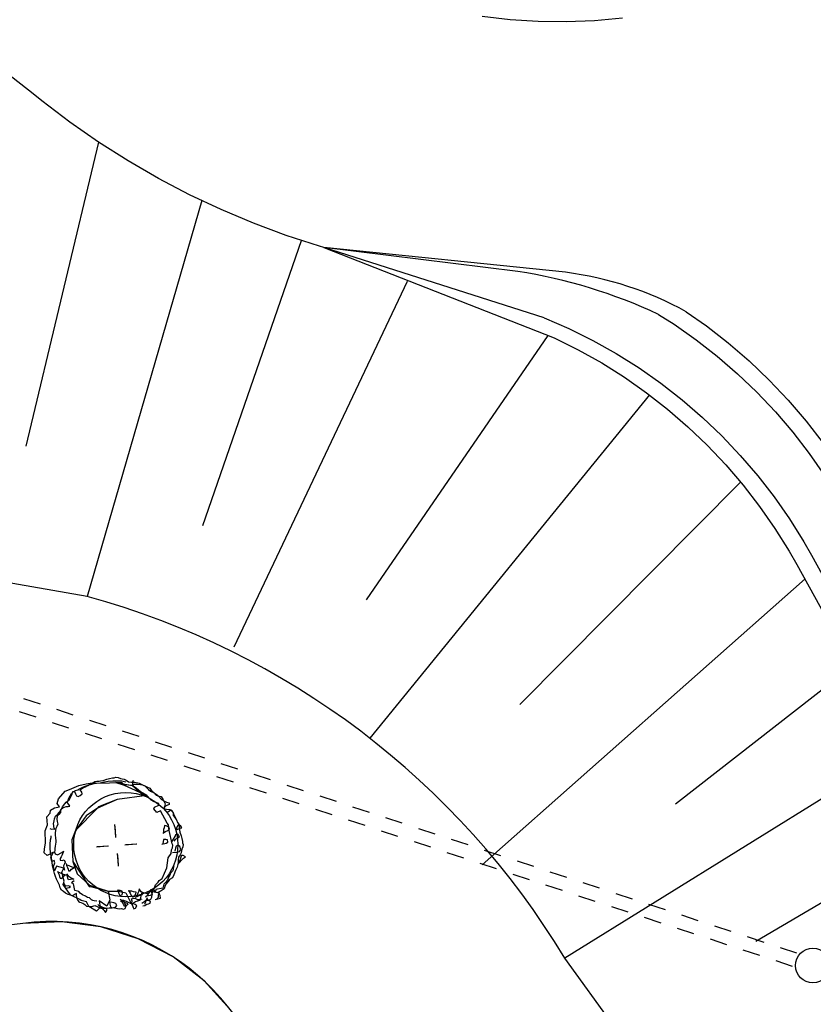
# Model space of a CAD drawing. Extents: x 446005 to 446745, y 447032 to 448234.
# Tile 80 of 127: x 446274 to 446297, y 447389 to 447418. Entities that reach past the tile are written whole.
import ezdxf

# ---------------------------------------------------------------- set-up
doc = ezdxf.new("R2010")
doc.units = 0
doc.header["$LTSCALE"] = 2
doc.header["$MEASUREMENT"] = 0
doc.linetypes.add('AUSGEZOGEN', pattern=[0])
doc.linetypes.add('STRICHLINIEX2', pattern=[0.5, 0.25, -0.25])
for name, color, linetype in [('DB-Autohof', 15, 'CONTINUOUS'), ('DB-Strasse', 15, 'CONTINUOUS'), ('FBRTOP', 250, 'AUSGEZOGEN')]:
    doc.layers.add(name, color=color, linetype=linetype)

msp = doc.modelspace()

# ---------------------------------------------------------------- linework, layer by layer
at = {"layer": 'DB-Autohof', "linetype": 'STRICHLINIEX2'}
for p, q in [((446271.042, 447399.054), (446296.311, 447390.734)), ((446270.917, 447398.674), (446296.186, 447390.354))]:
    msp.add_line(p, q, dxfattribs=at)
at = {"layer": 'DB-Autohof', "linetype": 'Continuous'}
for p, q in [((446275.213, 447395.484), (446275.483, 447395.6)), ((446275.483, 447395.6), (446275.701, 447395.653)), ((446275.621, 447395.56), (446275.701, 447395.59)), ((446275.621, 447395.56), (446275.701, 447395.59)), ((446275.674, 447395.563), (446275.743, 447395.604)), ((446275.701, 447395.653), (446275.932, 447395.684)), ((446275.701, 447395.59), (446275.78, 447395.62)), ((446275.701, 447395.59), (446275.78, 447395.62)), ((446275.743, 447395.604), (446275.823, 447395.647)), ((446275.78, 447395.62), (446275.86, 447395.639)), ((446275.78, 447395.62), (446275.86, 447395.639)), ((446275.823, 447395.647), (446275.892, 447395.677)), ((446275.86, 447395.639), (446275.929, 447395.656)), ((446275.86, 447395.639), (446275.929, 447395.656)), ((446275.892, 447395.677), (446275.949, 447395.718)), ((446275.929, 447395.656), (446275.998, 447395.673)), ((446275.929, 447395.656), (446275.998, 447395.673)), ((446275.932, 447395.684), (446275.998, 447395.668)), ((446275.949, 447395.718), (446276.008, 447395.722)), ((446275.998, 447395.668), (446276.369, 447395.682)), ((446275.998, 447395.673), (446276.102, 447395.682)), ((446275.998, 447395.673), (446276.102, 447395.682)), ((446276.008, 447395.722), (446276.068, 447395.727)), ((446276.068, 447395.727), (446276.115, 447395.731)), ((446276.102, 447395.682), (446276.229, 447395.705)), ((446276.102, 447395.682), (446276.229, 447395.705)), ((446276.115, 447395.731), (446276.186, 447395.749)), ((446276.186, 447395.749), (446276.291, 447395.782)), ((446276.229, 447395.705), (446276.332, 447395.725)), ((446276.229, 447395.705), (446276.332, 447395.725)), ((446276.291, 447395.782), (446276.373, 447395.801)), ((446276.332, 447395.725), (446276.471, 447395.737)), ((446276.332, 447395.725), (446276.471, 447395.737)), ((446276.369, 447395.682), (446276.551, 447395.689)), ((446276.373, 447395.801), (446276.456, 447395.82)), ((446276.456, 447395.82), (446276.503, 447395.824)), ((446276.471, 447395.737), (446276.612, 447395.737)), ((446276.471, 447395.737), (446276.612, 447395.737)), ((446276.503, 447395.824), (446276.55, 447395.84)), ((446276.55, 447395.84), (446276.622, 447395.834)), ((446276.551, 447395.689), (446277.026, 447395.6)), ((446276.551, 447395.689), (446276.791, 447395.615)), ((446276.738, 447395.681), (446276.551, 447395.689)), ((446276.612, 447395.737), (446276.728, 447395.735)), ((446276.612, 447395.737), (446276.728, 447395.735)), ((446276.622, 447395.834), (446276.685, 447395.803)), ((446276.685, 447395.803), (446276.733, 447395.795)), ((446276.728, 447395.735), (446276.8, 447395.717)), ((446276.728, 447395.735), (446276.8, 447395.717)), ((446276.733, 447395.795), (446276.794, 447395.788)), ((446276.791, 447395.615), (446276.738, 447395.681)), ((446276.837, 447395.619), (446276.791, 447395.615)), ((446276.791, 447395.615), (446277.447, 447395.308)), ((446276.794, 447395.788), (446276.856, 447395.757)), ((446276.8, 447395.717), (446276.847, 447395.71)), ((446276.8, 447395.717), (446276.847, 447395.71)), ((446277.026, 447395.6), (446276.837, 447395.619)), ((446276.856, 447395.757), (446276.921, 447395.703)), ((446276.921, 447395.703), (446277.005, 447395.698)), ((446277.005, 447395.698), (446277.101, 447395.694)), ((446277.026, 447395.6), (446277.32, 447395.33)), ((446277.149, 447395.517), (446277.026, 447395.6)), ((446277.039, 447395.655), (446277.031, 447395.608)), ((446277.039, 447395.655), (446277.031, 447395.608)), ((446277.031, 447395.608), (446277.087, 447395.636)), ((446277.031, 447395.608), (446277.087, 447395.636)), ((446277.054, 447395.75), (446277.035, 447395.702)), ((446277.054, 447395.75), (446277.035, 447395.702)), ((446277.035, 447395.702), (446277.039, 447395.655)), ((446277.035, 447395.702), (446277.039, 447395.655)), ((446277.087, 447395.636), (446277.134, 447395.64)), ((446277.087, 447395.636), (446277.134, 447395.64)), ((446277.101, 447395.694), (446277.223, 447395.668)), ((446277.134, 447395.64), (446277.18, 447395.644)), ((446277.134, 447395.64), (446277.18, 447395.644)), ((446277.18, 447395.644), (446277.263, 447395.627)), ((446277.18, 447395.644), (446277.263, 447395.627)), ((446277.223, 447395.668), (446277.323, 447395.617)), ((446277.263, 447395.627), (446277.322, 447395.621)), ((446277.263, 447395.627), (446277.322, 447395.621)), ((446277.322, 447395.621), (446277.395, 447395.592)), ((446277.322, 447395.621), (446277.395, 447395.592)), ((446277.323, 447395.617), (446277.447, 447395.567)), ((446277.395, 447395.592), (446277.446, 447395.538)), ((446277.395, 447395.592), (446277.446, 447395.538)), ((446274.897, 447395.212), (446275.088, 447395.438)), ((446275.088, 447395.438), (446275.213, 447395.484)), ((446275.193, 447395.232), (446275.234, 447395.306)), ((446275.193, 447395.232), (446275.234, 447395.306)), ((446275.213, 447395.201), (446275.266, 447395.289)), ((446275.234, 447395.306), (446275.275, 447395.368)), ((446275.234, 447395.306), (446275.275, 447395.368)), ((446275.266, 447395.289), (446275.297, 447395.351)), ((446275.275, 447395.368), (446275.318, 447395.418)), ((446275.275, 447395.368), (446275.318, 447395.418)), ((446275.297, 447395.351), (446275.314, 447395.425)), ((446275.314, 447395.425), (446275.362, 447395.429)), ((446275.318, 447395.418), (446275.385, 447395.459)), ((446275.318, 447395.418), (446275.385, 447395.459)), ((446275.362, 447395.429), (446275.392, 447395.359)), ((446275.385, 447395.459), (446275.453, 447395.476)), ((446275.385, 447395.459), (446275.453, 447395.476)), ((446275.392, 447395.359), (446275.421, 447395.302)), ((446275.421, 447395.302), (446275.47, 447395.282)), ((446275.453, 447395.476), (446275.509, 447395.504)), ((446275.453, 447395.476), (446275.509, 447395.504)), ((446275.47, 447395.282), (446275.528, 447395.311)), ((446275.509, 447395.504), (446275.621, 447395.56)), ((446275.509, 447395.504), (446275.621, 447395.56)), ((446275.526, 447395.478), (446275.57, 447395.518)), ((446275.567, 447395.41), (446275.526, 447395.478)), ((446275.528, 447395.311), (446275.583, 447395.363)), ((446275.583, 447395.363), (446275.567, 447395.41)), ((446275.57, 447395.518), (446275.616, 447395.546)), ((446275.616, 447395.546), (446275.674, 447395.563)), ((446277.447, 447395.308), (446276.594, 447395.198)), ((446277.447, 447395.308), (446276.594, 447395.198)), ((446277.263, 447395.421), (446277.149, 447395.517)), ((446277.447, 447395.308), (446277.263, 447395.421)), ((446277.32, 447395.33), (446277.447, 447395.308)), ((446277.446, 447395.538), (446277.497, 447395.484)), ((446277.446, 447395.538), (446277.497, 447395.484)), ((446277.447, 447395.567), (446277.534, 447395.527)), ((446277.575, 447395.179), (446277.447, 447395.308)), ((446277.497, 447395.484), (446277.559, 447395.442)), ((446277.497, 447395.484), (446277.559, 447395.442)), ((446277.534, 447395.527), (446277.59, 447395.435)), ((446277.559, 447395.442), (446277.657, 447395.392)), ((446277.559, 447395.442), (446277.657, 447395.392)), ((446277.59, 447395.435), (446277.641, 447395.404)), ((446277.641, 447395.404), (446277.719, 447395.326)), ((446277.657, 447395.392), (446277.744, 447395.329)), ((446277.657, 447395.392), (446277.744, 447395.329)), ((446277.719, 447395.326), (446277.793, 447395.297)), ((446277.744, 447395.329), (446277.794, 447395.286)), ((446277.744, 447395.329), (446277.794, 447395.286)), ((446277.793, 447395.297), (446277.867, 447395.279)), ((446274.861, 447395.08), (446274.897, 447395.212)), ((446274.928, 447394.981), (446274.861, 447395.08)), ((446275.016, 447394.981), (446275.08, 447395.07)), ((446275.08, 447395.07), (446275.124, 447395.121)), ((446275.124, 447395.121), (446275.213, 447395.201)), ((446275.157, 447395.101), (446275.175, 447395.173)), ((446275.157, 447395.101), (446275.175, 447395.173)), ((446275.196, 447395.057), (446275.157, 447395.101)), ((446275.196, 447395.057), (446275.157, 447395.101)), ((446275.175, 447395.173), (446275.193, 447395.232)), ((446275.175, 447395.173), (446275.193, 447395.232)), ((446275.224, 447395.001), (446275.196, 447395.057)), ((446275.224, 447395.001), (446275.196, 447395.057)), ((446276.594, 447395.198), (446276.026, 447394.946)), ((446276.594, 447395.198), (446276.055, 447394.985)), ((446277.661, 447395.128), (446277.575, 447395.179)), ((446277.793, 447395.08), (446277.661, 447395.128)), ((446277.674, 447394.977), (446277.797, 447395.034)), ((446277.797, 447395.034), (446277.793, 447395.08)), ((446277.794, 447395.286), (446277.871, 447395.199)), ((446277.794, 447395.286), (446277.871, 447395.199)), ((446277.867, 447395.279), (446277.922, 447395.188)), ((446277.871, 447395.199), (446277.958, 447395.148)), ((446277.871, 447395.199), (446277.958, 447395.148)), ((446277.922, 447395.188), (446277.951, 447395.13)), ((446277.951, 447395.13), (446277.98, 447395.073)), ((446277.958, 447395.148), (446278.018, 447395.118)), ((446277.958, 447395.148), (446278.018, 447395.118)), ((446277.98, 447395.073), (446277.962, 447394.999)), ((446278.026, 447395.025), (446277.97, 447394.997)), ((446278.026, 447395.025), (446277.97, 447394.997)), ((446278.018, 447395.118), (446278.09, 447395.101)), ((446278.018, 447395.118), (446278.09, 447395.101)), ((446278.094, 447395.054), (446278.026, 447395.025)), ((446278.094, 447395.054), (446278.026, 447395.025)), ((446278.09, 447395.101), (446278.094, 447395.054)), ((446278.09, 447395.101), (446278.094, 447395.054)), ((446274.564, 447394.694), (446274.655, 447394.801)), ((446274.655, 447394.801), (446274.667, 447394.889)), ((446274.667, 447394.889), (446274.778, 447394.957)), ((446274.778, 447394.957), (446274.928, 447394.981)), ((446274.811, 447394.712), (446274.866, 447394.764)), ((446274.906, 447394.768), (446274.861, 447394.715)), ((446274.906, 447394.768), (446274.861, 447394.715)), ((446274.866, 447394.764), (446274.922, 447394.817)), ((446274.951, 447394.822), (446274.906, 447394.768)), ((446274.951, 447394.822), (446274.906, 447394.768)), ((446274.922, 447394.817), (446274.965, 447394.88)), ((446274.955, 447394.862), (446274.951, 447394.822)), ((446274.955, 447394.862), (446274.951, 447394.822)), ((446274.955, 447394.862), (446274.963, 447394.909)), ((446274.955, 447394.862), (446274.963, 447394.909)), ((446274.963, 447394.909), (446275.029, 447394.962)), ((446274.963, 447394.909), (446275.029, 447394.962)), ((446274.965, 447394.88), (446275.016, 447394.981)), ((446275.029, 447394.962), (446275.074, 447394.977)), ((446275.029, 447394.962), (446275.074, 447394.977)), ((446275.074, 447394.977), (446275.12, 447394.993)), ((446275.074, 447394.977), (446275.12, 447394.993)), ((446275.12, 447394.993), (446275.178, 447394.998)), ((446275.12, 447394.993), (446275.178, 447394.998)), ((446275.178, 447394.998), (446275.224, 447395.001)), ((446275.178, 447394.998), (446275.224, 447395.001)), ((446276.026, 447394.946), (446275.392, 447394.306)), ((446275.701, 447394.727), (446275.419, 447394.341)), ((446276.026, 447394.946), (446275.701, 447394.727)), ((446276.055, 447394.985), (446276.026, 447394.946)), ((446277.654, 447394.928), (446277.674, 447394.977)), ((446277.734, 447394.818), (446277.654, 447394.928)), ((446277.846, 447394.874), (446277.734, 447394.818)), ((446278.039, 447394.517), (446277.846, 447394.874)), ((446277.962, 447394.999), (446277.943, 447394.938)), ((446277.943, 447394.938), (446278.017, 447394.92)), ((446277.97, 447394.997), (446277.951, 447394.949)), ((446277.97, 447394.997), (446277.951, 447394.949)), ((446277.951, 447394.949), (446277.979, 447394.893)), ((446277.951, 447394.949), (446277.979, 447394.893)), ((446277.979, 447394.893), (446278.03, 447394.839)), ((446277.979, 447394.893), (446278.03, 447394.839)), ((446278.017, 447394.92), (446278.114, 447394.904)), ((446278.03, 447394.839), (446278.076, 447394.854)), ((446278.03, 447394.839), (446278.076, 447394.854)), ((446278.076, 447394.854), (446278.142, 447394.895)), ((446278.076, 447394.854), (446278.142, 447394.895)), ((446278.114, 447394.904), (446278.176, 447394.873)), ((446278.142, 447394.895), (446278.181, 447394.851)), ((446278.142, 447394.895), (446278.181, 447394.851)), ((446278.176, 447394.873), (446278.205, 447394.816)), ((446278.181, 447394.851), (446278.208, 447394.807)), ((446278.181, 447394.851), (446278.208, 447394.807)), ((446278.205, 447394.816), (446278.212, 447394.733)), ((446278.208, 447394.807), (446278.225, 447394.75)), ((446278.208, 447394.807), (446278.225, 447394.75)), ((446278.212, 447394.733), (446278.253, 447394.676)), ((446278.225, 447394.75), (446278.265, 447394.683)), ((446278.225, 447394.75), (446278.265, 447394.683)), ((446274.515, 447394.291), (446274.583, 447394.463)), ((446274.583, 447394.463), (446274.564, 447394.694)), ((446274.757, 447394.492), (446274.774, 447394.577)), ((446274.761, 447394.444), (446274.757, 447394.492)), ((446274.765, 447394.396), (446274.761, 447394.444)), ((446274.774, 447394.577), (446274.781, 447394.637)), ((446274.781, 447394.637), (446274.811, 447394.712)), ((446274.861, 447394.715), (446274.851, 447394.631)), ((446274.861, 447394.715), (446274.851, 447394.631)), ((446274.851, 447394.631), (446274.857, 447394.565)), ((446274.851, 447394.631), (446274.857, 447394.565)), ((446274.88, 447394.484), (446274.853, 447394.415)), ((446274.88, 447394.484), (446274.853, 447394.415)), ((446274.857, 447394.565), (446274.88, 447394.484)), ((446274.857, 447394.565), (446274.88, 447394.484)), ((446276.553, 447394.145), (446276.526, 447394.472)), ((446277.96, 447394.448), (446277.954, 447394.375)), ((446278.009, 447394.44), (446277.96, 447394.448)), ((446278.084, 447394.398), (446278.009, 447394.44)), ((446278.079, 447394.461), (446278.039, 447394.517)), ((446278.092, 447394.299), (446278.079, 447394.461)), ((446278.253, 447394.676), (446278.293, 447394.619)), ((446278.265, 447394.683), (446278.307, 447394.605)), ((446278.265, 447394.683), (446278.307, 447394.605)), ((446278.307, 447394.605), (446278.336, 447394.537)), ((446278.307, 447394.605), (446278.336, 447394.537)), ((446278.366, 447394.47), (446278.322, 447394.418)), ((446278.336, 447394.537), (446278.375, 447394.482)), ((446278.336, 447394.537), (446278.375, 447394.482)), ((446278.429, 447394.427), (446278.366, 447394.47)), ((446278.375, 447394.482), (446278.38, 447394.424)), ((446278.375, 447394.482), (446278.38, 447394.424)), ((446274.527, 447393.944), (446274.515, 447394.291)), ((446274.648, 447394.363), (446274.698, 447394.343)), ((446274.698, 447394.343), (446274.746, 447394.347)), ((446274.746, 447394.347), (446274.794, 447394.339)), ((446274.794, 447394.339), (446274.765, 447394.396)), ((446274.811, 447394.312), (446274.802, 447394.228)), ((446274.811, 447394.312), (446274.802, 447394.228)), ((446274.802, 447394.228), (446274.806, 447394.179)), ((446274.802, 447394.228), (446274.806, 447394.179)), ((446274.806, 447394.179), (446274.814, 447394.08)), ((446274.806, 447394.179), (446274.814, 447394.08)), ((446274.824, 447394.363), (446274.811, 447394.312)), ((446274.824, 447394.363), (446274.811, 447394.312)), ((446274.853, 447394.415), (446274.824, 447394.363)), ((446274.853, 447394.415), (446274.824, 447394.363)), ((446275.419, 447394.341), (446275.281, 447394.027)), ((446275.392, 447394.306), (446275.281, 447394.027)), ((446276.557, 447394.103), (446276.53, 447394.423)), ((446276.557, 447394.103), (446276.53, 447394.423)), ((446277.907, 447394.228), (446277.987, 447394.27)), ((446277.927, 447394.265), (446277.92, 447394.217)), ((446277.934, 447394.326), (446277.927, 447394.265)), ((446277.954, 447394.375), (446277.934, 447394.326)), ((446277.987, 447394.27), (446278.056, 447394.3)), ((446278.056, 447394.3), (446278.1, 447394.352)), ((446278.1, 447394.352), (446278.084, 447394.398)), ((446278.182, 447393.921), (446278.092, 447394.299)), ((446278.263, 447394.126), (446278.282, 447394.187)), ((446278.282, 447394.187), (446278.328, 447394.203)), ((446278.302, 447394.369), (446278.294, 447394.32)), ((446278.322, 447394.418), (446278.302, 447394.369)), ((446278.306, 447394.321), (446278.41, 447394.366)), ((446278.328, 447394.203), (446278.368, 447394.158)), ((446278.368, 447394.158), (446278.384, 447394.112)), ((446278.38, 447394.424), (446278.385, 447394.366)), ((446278.38, 447394.424), (446278.385, 447394.366)), ((446278.385, 447394.366), (446278.389, 447394.32)), ((446278.385, 447394.366), (446278.389, 447394.32)), ((446278.389, 447394.32), (446278.406, 447394.251)), ((446278.389, 447394.32), (446278.406, 447394.251)), ((446278.406, 447394.251), (446278.438, 447394.148)), ((446278.406, 447394.251), (446278.438, 447394.148)), ((446278.41, 447394.366), (446278.457, 447394.382)), ((446278.457, 447394.382), (446278.429, 447394.427)), ((446274.493, 447393.758), (446274.527, 447393.944)), ((446274.662, 447393.909), (446274.664, 447394.029)), ((446274.662, 447393.765), (446274.662, 447393.909)), ((446274.664, 447394.029), (446274.682, 447394.102)), ((446274.682, 447394.102), (446274.69, 447394.151)), ((446274.824, 447393.964), (446274.8, 447393.846)), ((446274.824, 447393.964), (446274.8, 447393.846)), ((446274.814, 447394.08), (446274.82, 447394.014)), ((446274.814, 447394.08), (446274.82, 447394.014)), ((446274.82, 447394.014), (446274.824, 447393.964)), ((446274.82, 447394.014), (446274.824, 447393.964)), ((446275.281, 447394.027), (446275.311, 447393.406)), ((446275.281, 447394.027), (446275.311, 447393.406)), ((446276.813, 447393.892), (446277.14, 447393.92)), ((446276.842, 447393.893), (446277.161, 447393.919)), ((446276.842, 447393.893), (446277.161, 447393.919)), ((446277.886, 447393.902), (446278.003, 447393.936)), ((446277.916, 447393.977), (446277.908, 447393.928)), ((446277.935, 447394.038), (446277.916, 447393.977)), ((446277.994, 447394.043), (446277.935, 447394.038)), ((446278.043, 447394.035), (446277.994, 447394.043)), ((446278.003, 447393.936), (446278.06, 447393.965)), ((446278.06, 447393.965), (446278.043, 447394.035)), ((446278.168, 447393.974), (446278.263, 447394.126)), ((446278.198, 447393.876), (446278.182, 447393.921)), ((446278.192, 447393.805), (446278.198, 447393.876)), ((446278.27, 447394.042), (446278.226, 447393.991)), ((446278.338, 447394.084), (446278.27, 447394.042)), ((446278.355, 447393.882), (446278.297, 447393.853)), ((446278.384, 447394.112), (446278.338, 447394.084)), ((446278.406, 447393.838), (446278.355, 447393.882)), ((446278.438, 447394.148), (446278.457, 447394.068)), ((446278.438, 447394.148), (446278.457, 447394.068)), ((446278.457, 447394.068), (446278.475, 447393.988)), ((446278.457, 447394.068), (446278.475, 447393.988)), ((446278.475, 447393.988), (446278.479, 447393.942)), ((446278.475, 447393.988), (446278.479, 447393.942)), ((446278.479, 447393.942), (446278.495, 447393.896)), ((446278.479, 447393.942), (446278.495, 447393.896)), ((446278.495, 447393.896), (446278.489, 447393.826)), ((446278.495, 447393.896), (446278.489, 447393.826)), ((446274.485, 447393.658), (446274.493, 447393.758)), ((446274.574, 447393.582), (446274.485, 447393.658)), ((446274.749, 447393.68), (446274.574, 447393.582)), ((446274.674, 447393.622), (446274.662, 447393.765)), ((446274.695, 447393.516), (446274.674, 447393.622)), ((446274.679, 447393.525), (446274.749, 447393.68)), ((446274.794, 447393.729), (446274.781, 447393.678)), ((446274.794, 447393.729), (446274.781, 447393.678)), ((446274.781, 447393.678), (446274.802, 447393.63)), ((446274.781, 447393.678), (446274.802, 447393.63)), ((446274.8, 447393.846), (446274.789, 447393.779)), ((446274.8, 447393.846), (446274.789, 447393.779)), ((446274.789, 447393.779), (446274.794, 447393.729)), ((446274.789, 447393.779), (446274.794, 447393.729)), ((446274.802, 447393.63), (446274.871, 447393.603)), ((446274.802, 447393.63), (446274.871, 447393.603)), ((446274.871, 447393.603), (446274.998, 447393.663)), ((446274.871, 447393.603), (446274.998, 447393.663)), ((446275.004, 447393.597), (446274.975, 447393.545)), ((446275.004, 447393.597), (446274.975, 447393.545)), ((446274.998, 447393.663), (446275.045, 447393.7)), ((446274.998, 447393.663), (446275.045, 447393.7)), ((446275.045, 447393.7), (446275.004, 447393.597)), ((446275.045, 447393.7), (446275.004, 447393.597)), ((446276.311, 447393.85), (446275.991, 447393.824)), ((446276.311, 447393.85), (446275.991, 447393.824)), ((446276.338, 447393.853), (446276.01, 447393.825)), ((446276.596, 447393.64), (446276.622, 447393.32)), ((446276.596, 447393.64), (446276.622, 447393.32)), ((446276.597, 447393.6), (446276.624, 447393.272)), ((446278.065, 447393.514), (446278.148, 447393.638)), ((446278.148, 447393.638), (446278.162, 447393.744)), ((446278.162, 447393.744), (446278.192, 447393.805)), ((446278.193, 447393.665), (446278.312, 447393.675)), ((446278.279, 447393.792), (446278.262, 447393.706)), ((446278.297, 447393.853), (446278.279, 447393.792)), ((446278.312, 447393.675), (446278.395, 447393.693)), ((446278.414, 447393.597), (446278.361, 447393.534)), ((446278.414, 447393.597), (446278.361, 447393.534)), ((446278.395, 447393.693), (446278.426, 447393.744)), ((446278.426, 447393.744), (446278.406, 447393.838)), ((446278.444, 447393.658), (446278.414, 447393.597)), ((446278.444, 447393.658), (446278.414, 447393.597)), ((446278.451, 447393.717), (446278.444, 447393.658)), ((446278.451, 447393.717), (446278.444, 447393.658)), ((446278.459, 447393.765), (446278.451, 447393.717)), ((446278.459, 447393.765), (446278.451, 447393.717)), ((446278.489, 447393.826), (446278.459, 447393.765)), ((446278.489, 447393.826), (446278.459, 447393.765)), ((446274.705, 447393.41), (446274.679, 447393.525)), ((446274.718, 447393.386), (446274.695, 447393.516)), ((446274.769, 447393.433), (446274.705, 447393.41)), ((446274.727, 447393.279), (446274.718, 447393.386)), ((446274.75, 447393.265), (446274.791, 447393.368)), ((446274.791, 447393.368), (446274.769, 447393.433)), ((446274.975, 447393.545), (446274.946, 447393.493)), ((446274.975, 447393.545), (446274.946, 447393.493)), ((446274.946, 447393.493), (446274.95, 447393.444)), ((446274.946, 447393.493), (446274.95, 447393.444)), ((446274.95, 447393.444), (446275.001, 447393.431)), ((446274.95, 447393.444), (446275.001, 447393.431)), ((446275.001, 447393.431), (446275.066, 447393.453)), ((446275.001, 447393.431), (446275.066, 447393.453)), ((446275.076, 447393.338), (446275.047, 447393.285)), ((446275.076, 447393.338), (446275.047, 447393.285)), ((446275.066, 447393.453), (446275.088, 447393.389)), ((446275.066, 447393.453), (446275.088, 447393.389)), ((446275.088, 447393.389), (446275.076, 447393.338)), ((446275.088, 447393.389), (446275.076, 447393.338)), ((446275.116, 447393.345), (446275.133, 447393.288)), ((446275.116, 447393.345), (446275.133, 447393.288)), ((446275.227, 447393.273), (446275.155, 447393.302)), ((446275.227, 447393.273), (446275.155, 447393.302)), ((446275.311, 447393.406), (446275.782, 447392.681)), ((446275.311, 447393.406), (446275.437, 447393.051)), ((446278.031, 447393.219), (446278.065, 447393.514)), ((446278.352, 447393.358), (446278.327, 447393.24)), ((446278.352, 447393.358), (446278.327, 447393.24)), ((446278.33, 447393.317), (446278.507, 447393.499)), ((446278.356, 447393.452), (446278.352, 447393.358)), ((446278.356, 447393.452), (446278.352, 447393.358)), ((446278.361, 447393.534), (446278.356, 447393.452)), ((446278.361, 447393.534), (446278.356, 447393.452)), ((446278.383, 447393.405), (446278.363, 447393.355)), ((446278.414, 447393.467), (446278.383, 447393.405)), ((446278.432, 447393.529), (446278.414, 447393.467)), ((446278.452, 447393.578), (446278.432, 447393.529)), ((446278.5, 447393.582), (446278.452, 447393.578)), ((446278.563, 447393.54), (446278.5, 447393.582)), ((446278.507, 447393.499), (446278.563, 447393.54)), ((446274.745, 447393.209), (446274.727, 447393.279)), ((446274.763, 447393.138), (446274.745, 447393.209)), ((446274.778, 447393.134), (446274.75, 447393.265)), ((446274.782, 447393.056), (446274.763, 447393.138)), ((446274.836, 447393.268), (446274.778, 447393.134)), ((446274.812, 447392.975), (446274.782, 447393.056)), ((446275.051, 447393.216), (446274.836, 447393.268)), ((446274.871, 447393.131), (446274.887, 447393.074)), ((446274.871, 447393.131), (446274.887, 447393.074)), ((446274.887, 447393.074), (446274.915, 447393.018)), ((446274.887, 447393.074), (446274.915, 447393.018)), ((446274.982, 447393.058), (446274.91, 447393.087)), ((446274.982, 447393.058), (446274.91, 447393.087)), ((446274.915, 447393.018), (446274.931, 447392.972)), ((446274.915, 447393.018), (446274.931, 447392.972)), ((446275.043, 447393.028), (446274.982, 447393.058)), ((446275.043, 447393.028), (446274.982, 447393.058)), ((446274.991, 447393.096), (446275.051, 447393.216)), ((446275.058, 447392.835), (446274.991, 447393.096)), ((446275.025, 447392.968), (446275.102, 447393.021)), ((446275.025, 447392.968), (446275.102, 447393.021)), ((446275.102, 447393.021), (446275.043, 447393.028)), ((446275.102, 447393.021), (446275.043, 447393.028)), ((446275.047, 447393.285), (446275.052, 447393.22)), ((446275.047, 447393.285), (446275.052, 447393.22)), ((446275.052, 447393.22), (446275.074, 447393.155)), ((446275.052, 447393.22), (446275.074, 447393.155)), ((446275.129, 447393.054), (446275.181, 447392.989)), ((446275.129, 447393.054), (446275.181, 447392.989)), ((446275.133, 447393.288), (446275.16, 447393.232)), ((446275.133, 447393.288), (446275.16, 447393.232)), ((446275.159, 447392.975), (446275.143, 447393.02)), ((446275.159, 447392.975), (446275.143, 447393.02)), ((446275.16, 447393.232), (446275.176, 447393.187)), ((446275.16, 447393.232), (446275.176, 447393.187)), ((446275.176, 447393.187), (446275.191, 447393.141)), ((446275.176, 447393.187), (446275.191, 447393.141)), ((446275.191, 447393.141), (446275.239, 447393.134)), ((446275.191, 447393.141), (446275.239, 447393.134)), ((446275.288, 447393.243), (446275.227, 447393.273)), ((446275.288, 447393.243), (446275.227, 447393.273)), ((446275.239, 447393.134), (446275.27, 447393.183)), ((446275.239, 447393.134), (446275.27, 447393.183)), ((446275.27, 447393.183), (446275.347, 447393.236)), ((446275.27, 447393.183), (446275.347, 447393.236)), ((446275.347, 447393.236), (446275.288, 447393.243)), ((446275.347, 447393.236), (446275.288, 447393.243)), ((446275.437, 447393.051), (446275.792, 447392.723)), ((446277.893, 447392.915), (446278.031, 447393.219)), ((446278.115, 447393.015), (446278.079, 447392.95)), ((446278.131, 447393.069), (446278.115, 447393.015)), ((446278.189, 447393.126), (446278.131, 447393.069)), ((446278.206, 447393.169), (446278.189, 447393.126)), ((446278.229, 447393.021), (446278.189, 447392.936)), ((446278.229, 447393.021), (446278.189, 447392.936)), ((446278.213, 447393.211), (446278.206, 447393.169)), ((446278.228, 447393.285), (446278.213, 447393.211)), ((446278.277, 447393.142), (446278.229, 447393.021)), ((446278.277, 447393.142), (446278.229, 447393.021)), ((446278.327, 447393.24), (446278.277, 447393.142)), ((446278.327, 447393.24), (446278.277, 447393.142)), ((446274.843, 447392.893), (446274.812, 447392.975)), ((446274.901, 447392.778), (446274.843, 447392.893)), ((446274.929, 447392.721), (446274.901, 447392.778)), ((446274.931, 447392.972), (446274.946, 447392.927)), ((446274.931, 447392.972), (446274.946, 447392.927)), ((446274.946, 447392.927), (446274.994, 447392.919)), ((446274.946, 447392.927), (446274.994, 447392.919)), ((446274.994, 447392.919), (446275.025, 447392.968)), ((446274.994, 447392.919), (446275.025, 447392.968)), ((446275.035, 447392.742), (446275.058, 447392.835)), ((446275.186, 447392.521), (446275.035, 447392.742)), ((446275.054, 447392.786), (446275.09, 447392.637)), ((446275.054, 447392.786), (446275.09, 447392.637)), ((446275.108, 447392.697), (446275.07, 447392.741)), ((446275.108, 447392.697), (446275.07, 447392.741)), ((446275.163, 447392.929), (446275.159, 447392.975)), ((446275.163, 447392.929), (446275.159, 447392.975)), ((446275.191, 447392.873), (446275.163, 447392.929)), ((446275.191, 447392.873), (446275.163, 447392.929)), ((446275.181, 447392.989), (446275.267, 447392.937)), ((446275.181, 447392.989), (446275.267, 447392.937)), ((446275.248, 447392.889), (446275.191, 447392.873)), ((446275.248, 447392.889), (446275.191, 447392.873)), ((446275.294, 447392.893), (446275.248, 447392.889)), ((446275.294, 447392.893), (446275.248, 447392.889)), ((446275.267, 447392.937), (446275.34, 447392.897)), ((446275.267, 447392.937), (446275.34, 447392.897)), ((446275.28, 447392.779), (446275.316, 447392.832)), ((446275.28, 447392.779), (446275.316, 447392.832)), ((446275.332, 447392.762), (446275.28, 447392.779)), ((446275.332, 447392.762), (446275.28, 447392.779)), ((446275.34, 447392.897), (446275.294, 447392.893)), ((446275.34, 447392.897), (446275.294, 447392.893)), ((446275.316, 447392.832), (446275.354, 447392.856)), ((446275.316, 447392.832), (446275.354, 447392.856)), ((446275.368, 447392.573), (446275.332, 447392.762)), ((446275.368, 447392.573), (446275.332, 447392.762)), ((446277.651, 447392.591), (446277.697, 447392.735)), ((446277.697, 447392.735), (446277.773, 447392.812)), ((446277.773, 447392.812), (446277.804, 447392.861)), ((446277.804, 447392.861), (446277.893, 447392.915)), ((446277.939, 447392.751), (446277.907, 447392.633)), ((446277.987, 447392.796), (446277.939, 447392.751)), ((446277.994, 447392.756), (446277.965, 447392.683)), ((446277.994, 447392.756), (446277.965, 447392.683)), ((446278.044, 447392.864), (446277.987, 447392.796)), ((446278.069, 447392.832), (446277.994, 447392.756)), ((446278.069, 447392.832), (446277.994, 447392.756)), ((446278.079, 447392.95), (446278.044, 447392.864)), ((446278.1, 447392.882), (446278.069, 447392.832)), ((446278.1, 447392.882), (446278.069, 447392.832)), ((446278.189, 447392.936), (446278.1, 447392.882)), ((446278.189, 447392.936), (446278.1, 447392.882)), ((446274.947, 447392.65), (446274.929, 447392.721)), ((446274.989, 447392.582), (446274.947, 447392.65)), ((446275.041, 447392.538), (446274.989, 447392.582)), ((446275.104, 447392.496), (446275.041, 447392.538)), ((446275.09, 447392.637), (446275.16, 447392.643)), ((446275.09, 447392.637), (446275.16, 447392.643)), ((446275.179, 447392.454), (446275.104, 447392.496)), ((446275.178, 447392.703), (446275.108, 447392.697)), ((446275.178, 447392.703), (446275.108, 447392.697)), ((446275.16, 447392.643), (446275.205, 447392.658)), ((446275.16, 447392.643), (446275.205, 447392.658)), ((446275.249, 447392.686), (446275.178, 447392.703)), ((446275.249, 447392.686), (446275.178, 447392.703)), ((446275.241, 447392.435), (446275.179, 447392.454)), ((446275.257, 447392.438), (446275.186, 447392.521)), ((446275.205, 447392.658), (446275.249, 447392.686)), ((446275.205, 447392.658), (446275.249, 447392.686)), ((446275.359, 447392.457), (446275.314, 447392.417)), ((446275.416, 447392.486), (446275.359, 447392.457)), ((446275.482, 447392.541), (446275.368, 447392.573)), ((446275.482, 447392.541), (446275.368, 447392.573)), ((446275.42, 447392.438), (446275.416, 447392.486)), ((446275.527, 447392.494), (446275.482, 447392.541)), ((446275.527, 447392.494), (446275.482, 447392.541)), ((446275.592, 447392.439), (446275.527, 447392.494)), ((446275.592, 447392.439), (446275.527, 447392.494)), ((446275.782, 447392.681), (446275.862, 447392.675)), ((446275.792, 447392.723), (446276.334, 447392.551)), ((446275.862, 447392.675), (446276.334, 447392.551)), ((446276.334, 447392.551), (446276.626, 447392.552)), ((446276.334, 447392.551), (446276.379, 447392.298)), ((446276.606, 447392.593), (446276.638, 447392.479)), ((446276.606, 447392.593), (446276.638, 447392.479)), ((446276.626, 447392.552), (446276.841, 447392.5)), ((446276.678, 447392.564), (446276.631, 447392.572)), ((446276.678, 447392.564), (446276.631, 447392.572)), ((446276.638, 447392.479), (446276.667, 447392.423)), ((446276.638, 447392.479), (446276.667, 447392.423)), ((446276.738, 447392.546), (446276.678, 447392.564)), ((446276.738, 447392.546), (446276.678, 447392.564)), ((446276.735, 447392.441), (446276.743, 447392.488)), ((446276.735, 447392.441), (446276.743, 447392.488)), ((446276.743, 447392.488), (446276.738, 447392.546)), ((446276.743, 447392.488), (446276.738, 447392.546)), ((446276.841, 447392.5), (446277.008, 447392.176)), ((446276.959, 447392.553), (446276.912, 447392.56)), ((446276.959, 447392.553), (446276.912, 447392.56)), ((446276.923, 447392.573), (446276.964, 447392.495)), ((446276.923, 447392.573), (446276.964, 447392.495)), ((446277.018, 447392.546), (446276.959, 447392.553)), ((446277.018, 447392.546), (446276.959, 447392.553)), ((446276.964, 447392.495), (446276.993, 447392.427)), ((446276.964, 447392.495), (446276.993, 447392.427)), ((446277.067, 447392.527), (446277.018, 447392.546)), ((446277.067, 447392.527), (446277.018, 447392.546)), ((446277.137, 447392.521), (446277.067, 447392.527)), ((446277.137, 447392.521), (446277.067, 447392.527)), ((446277.089, 447392.4), (446277.13, 447392.474)), ((446277.089, 447392.4), (446277.13, 447392.474)), ((446277.13, 447392.474), (446277.137, 447392.521)), ((446277.13, 447392.474), (446277.137, 447392.521)), ((446277.189, 447392.489), (446277.159, 447392.415)), ((446277.22, 447392.551), (446277.189, 447392.489)), ((446277.227, 447392.612), (446277.22, 447392.551)), ((446277.281, 447392.533), (446277.227, 447392.612)), ((446277.256, 447392.29), (446277.318, 447392.517)), ((446277.277, 447392.436), (446277.324, 447392.452)), ((446277.332, 447392.501), (446277.281, 447392.533)), ((446277.318, 447392.517), (446277.45, 447392.481)), ((446277.324, 447392.452), (446277.332, 447392.501)), ((446277.45, 447392.481), (446277.651, 447392.591)), ((446277.481, 447392.441), (446277.533, 447392.53)), ((446277.533, 447392.53), (446277.575, 447392.605)), ((446277.599, 447392.451), (446277.542, 447392.423)), ((446277.575, 447392.605), (446277.579, 447392.558)), ((446277.579, 447392.558), (446277.583, 447392.51)), ((446277.598, 447392.466), (446277.582, 447392.371)), ((446277.598, 447392.466), (446277.582, 447392.371)), ((446277.583, 447392.51), (446277.599, 447392.451)), ((446277.615, 447392.537), (446277.598, 447392.466)), ((446277.615, 447392.537), (446277.598, 447392.466)), ((446277.675, 447392.519), (446277.615, 447392.537)), ((446277.675, 447392.519), (446277.615, 447392.537)), ((446277.641, 447392.58), (446277.617, 447392.619)), ((446277.696, 447392.543), (446277.641, 447392.58)), ((446277.746, 447392.502), (446277.675, 447392.519)), ((446277.746, 447392.502), (446277.675, 447392.519)), ((446277.712, 447392.596), (446277.696, 447392.543)), ((446277.907, 447392.633), (446277.712, 447392.596)), ((446277.803, 447392.53), (446277.746, 447392.502)), ((446277.803, 447392.53), (446277.746, 447392.502)), ((446277.791, 447392.512), (446277.774, 447392.438)), ((446277.819, 447392.466), (446277.791, 447392.512)), ((446277.859, 447392.558), (446277.803, 447392.53)), ((446277.859, 447392.558), (446277.803, 447392.53)), ((446277.835, 447392.42), (446277.819, 447392.466)), ((446277.948, 447392.612), (446277.859, 447392.558)), ((446277.948, 447392.612), (446277.859, 447392.558)), ((446277.965, 447392.683), (446277.948, 447392.612)), ((446277.965, 447392.683), (446277.948, 447392.612)), ((446275.314, 447392.417), (446275.241, 447392.435)), ((446275.518, 447392.311), (446275.257, 447392.438)), ((446275.425, 447392.379), (446275.42, 447392.438)), ((446275.441, 447392.332), (446275.425, 447392.379)), ((446275.457, 447392.286), (446275.441, 447392.332)), ((446275.511, 447392.218), (446275.457, 447392.286)), ((446275.559, 447392.21), (446275.511, 447392.218)), ((446275.551, 447392.277), (446275.518, 447392.311)), ((446275.707, 447392.239), (446275.551, 447392.277)), ((446275.559, 447392.21), (446275.6, 447392.206)), ((446275.677, 447392.405), (446275.592, 447392.439)), ((446275.677, 447392.405), (446275.592, 447392.439)), ((446275.6, 447392.206), (446275.655, 447392.16)), ((446275.74, 447392.37), (446275.677, 447392.405)), ((446275.74, 447392.37), (446275.677, 447392.405)), ((446275.775, 447392.107), (446275.707, 447392.239)), ((446275.793, 447392.354), (446275.74, 447392.37)), ((446275.793, 447392.354), (446275.74, 447392.37)), ((446275.848, 447392.298), (446275.793, 447392.354)), ((446275.848, 447392.298), (446275.793, 447392.354)), ((446275.89, 447392.281), (446275.848, 447392.298)), ((446275.89, 447392.281), (446275.848, 447392.298)), ((446275.931, 447392.274), (446275.89, 447392.281)), ((446275.931, 447392.274), (446275.89, 447392.281)), ((446276.003, 447392.26), (446275.931, 447392.274)), ((446276.003, 447392.26), (446275.931, 447392.274)), ((446276.077, 447392.273), (446276.105, 447392.077)), ((446276.289, 447392.115), (446276.077, 447392.273)), ((446276.379, 447392.298), (446276.289, 447392.115)), ((446276.374, 447392.293), (446276.383, 447392.177)), ((446276.374, 447392.293), (446276.383, 447392.177)), ((446276.383, 447392.177), (446276.402, 447392.097)), ((446276.383, 447392.177), (446276.402, 447392.097)), ((446276.497, 447392.21), (446276.414, 447392.227)), ((446276.497, 447392.21), (446276.414, 447392.227)), ((446276.557, 447392.192), (446276.497, 447392.21)), ((446276.557, 447392.192), (446276.497, 447392.21)), ((446276.585, 447392.136), (446276.557, 447392.192)), ((446276.585, 447392.136), (446276.557, 447392.192)), ((446276.667, 447392.423), (446276.735, 447392.441)), ((446276.667, 447392.423), (446276.735, 447392.441)), ((446276.675, 447392.319), (446276.823, 447392.226)), ((446276.675, 447392.319), (446276.823, 447392.226)), ((446276.742, 447392.219), (446276.692, 447392.262)), ((446276.742, 447392.219), (446276.692, 447392.262)), ((446276.783, 447392.152), (446276.742, 447392.219)), ((446276.783, 447392.152), (446276.742, 447392.219)), ((446276.75, 447392.302), (446276.856, 447392.26)), ((446276.788, 447392.254), (446276.75, 447392.302)), ((446276.85, 447392.123), (446276.788, 447392.254)), ((446276.823, 447392.226), (446276.883, 447392.207)), ((446276.823, 447392.226), (446276.883, 447392.207)), ((446276.899, 447392.162), (446276.855, 447392.123)), ((446276.899, 447392.162), (446276.855, 447392.123)), ((446276.856, 447392.26), (446276.91, 447392.23)), ((446276.883, 447392.207), (446276.899, 447392.162)), ((446276.883, 447392.207), (446276.899, 447392.162)), ((446276.91, 447392.23), (446276.963, 447392.201)), ((446276.963, 447392.201), (446277.014, 447392.205)), ((446276.993, 447392.427), (446277.044, 447392.385)), ((446276.993, 447392.427), (446277.044, 447392.385)), ((446277.004, 447392.323), (446277.07, 447392.346)), ((446277.027, 447392.257), (446277.004, 447392.323)), ((446277.008, 447392.176), (446277.118, 447392.255)), ((446277.06, 447392.187), (446277.013, 447392.195)), ((446277.06, 447392.187), (446277.013, 447392.195)), ((446277.014, 447392.205), (446277.027, 447392.257)), ((446277.014, 447392.183), (446277.057, 447392.082)), ((446277.014, 447392.183), (446277.057, 447392.082)), ((446277.044, 447392.385), (446277.089, 447392.4)), ((446277.044, 447392.385), (446277.089, 447392.4)), ((446277.108, 447392.168), (446277.06, 447392.187)), ((446277.108, 447392.168), (446277.06, 447392.187)), ((446277.07, 447392.346), (446277.122, 447392.333)), ((446277.159, 447392.125), (446277.108, 447392.168)), ((446277.159, 447392.125), (446277.108, 447392.168)), ((446277.115, 447392.375), (446277.173, 447392.392)), ((446277.118, 447392.255), (446277.256, 447392.29)), ((446277.122, 447392.333), (446277.176, 447392.304)), ((446277.173, 447392.392), (446277.231, 447392.421)), ((446277.176, 447392.304), (446277.244, 447392.309)), ((446277.231, 447392.421), (446277.277, 447392.436)), ((446277.244, 447392.309), (446277.31, 447392.332)), ((446277.36, 447392.236), (446277.305, 447392.196)), ((446277.36, 447392.236), (446277.305, 447392.196)), ((446277.415, 447392.275), (446277.36, 447392.236)), ((446277.415, 447392.275), (446277.36, 447392.236)), ((446277.409, 447392.238), (446277.379, 447392.163)), ((446277.393, 447392.14), (446277.451, 447392.169)), ((446277.44, 447392.3), (446277.409, 447392.238)), ((446277.413, 447392.388), (446277.481, 447392.441)), ((446277.496, 447392.282), (446277.415, 447392.275)), ((446277.496, 447392.282), (446277.415, 447392.275)), ((446277.447, 447392.361), (446277.44, 447392.3)), ((446277.501, 447392.281), (446277.447, 447392.361)), ((446277.494, 447392.419), (446277.448, 447392.403)), ((446277.451, 447392.169), (446277.497, 447392.185)), ((446277.542, 447392.423), (446277.494, 447392.419)), ((446277.552, 447392.31), (446277.496, 447392.282)), ((446277.552, 447392.31), (446277.496, 447392.282)), ((446277.497, 447392.185), (446277.544, 447392.201)), ((446277.552, 447392.25), (446277.501, 447392.281)), ((446277.544, 447392.201), (446277.552, 447392.25)), ((446277.582, 447392.371), (446277.552, 447392.31)), ((446277.582, 447392.371), (446277.552, 447392.31)), ((446277.688, 447392.311), (446277.841, 447392.348)), ((446277.78, 447392.367), (446277.735, 447392.327)), ((446277.774, 447392.438), (446277.78, 447392.367)), ((446277.841, 447392.348), (446277.835, 447392.42)), ((446275.655, 447392.16), (446275.71, 447392.113)), ((446275.71, 447392.113), (446275.796, 447392.103)), ((446275.997, 447391.974), (446275.775, 447392.107)), ((446275.796, 447392.103), (446275.864, 447392.109)), ((446275.864, 447392.109), (446275.947, 447392.133)), ((446275.947, 447392.133), (446276.018, 447392.105)), ((446276.105, 447392.077), (446275.997, 447391.974)), ((446276.018, 447392.105), (446276.071, 447392.075)), ((446276.034, 447392.16), (446276.212, 447391.988)), ((446276.034, 447392.16), (446276.212, 447391.988)), ((446276.071, 447392.075), (446276.123, 447392.062)), ((446276.12, 447392.109), (446276.072, 447392.128)), ((446276.12, 447392.109), (446276.072, 447392.128)), ((446276.181, 447392.079), (446276.12, 447392.109)), ((446276.181, 447392.079), (446276.12, 447392.109)), ((446276.123, 447392.062), (446276.209, 447392.053)), ((446276.241, 447392.06), (446276.181, 447392.079)), ((446276.241, 447392.06), (446276.181, 447392.079)), ((446276.209, 447392.053), (446276.26, 447392.057)), ((446276.212, 447391.988), (446276.252, 447391.933)), ((446276.212, 447391.988), (446276.252, 447391.933)), ((446276.29, 447392.041), (446276.241, 447392.06)), ((446276.29, 447392.041), (446276.241, 447392.06)), ((446276.252, 447391.933), (446276.293, 447391.995)), ((446276.252, 447391.933), (446276.293, 447391.995)), ((446276.26, 447392.057), (446276.361, 447392.065)), ((446276.293, 447391.995), (446276.29, 447392.041)), ((446276.293, 447391.995), (446276.29, 447392.041)), ((446276.361, 447392.065), (446276.429, 447392.071)), ((446276.402, 447392.097), (446276.451, 447392.066)), ((446276.402, 447392.097), (446276.451, 447392.066)), ((446276.429, 447392.071), (446276.48, 447392.075)), ((446276.451, 447392.066), (446276.543, 447392.086)), ((446276.451, 447392.066), (446276.543, 447392.086)), ((446276.48, 447392.075), (446276.601, 447392.051)), ((446276.543, 447392.086), (446276.585, 447392.136)), ((446276.543, 447392.086), (446276.585, 447392.136)), ((446276.601, 447392.051), (446276.67, 447392.04)), ((446276.67, 447392.04), (446276.721, 447392.044)), ((446276.721, 447392.044), (446276.773, 447392.032)), ((446276.773, 447392.032), (446276.822, 447392.053)), ((446276.81, 447392.108), (446276.783, 447392.152)), ((446276.81, 447392.108), (446276.783, 447392.152)), ((446276.855, 447392.123), (446276.81, 447392.108)), ((446276.855, 447392.123), (446276.81, 447392.108)), ((446276.822, 447392.053), (446276.85, 447392.123)), ((446277.057, 447392.082), (446277.073, 447392.036)), ((446277.057, 447392.082), (446277.073, 447392.036)), ((446277.073, 447392.036), (446277.117, 447392.063)), ((446277.073, 447392.036), (446277.117, 447392.063)), ((446277.117, 447392.063), (446277.159, 447392.125)), ((446277.117, 447392.063), (446277.159, 447392.125)), ((446277.335, 447392.124), (446277.393, 447392.14)), ((446273.866, 447391.62), (446257.089, 447389.441)), ((446273.866, 447391.62), (446257.089, 447389.441)), ((446274.998, 447391.667), (446273.866, 447391.62)), ((446276.121, 447391.518), (446274.998, 447391.667)), ((446277.201, 447391.175), (446276.121, 447391.518)), ((446278.205, 447390.65), (446277.201, 447391.175)), ((446279.103, 447389.959), (446278.205, 447390.65)), ((446279.867, 447389.122), (446279.103, 447389.959))]:
    msp.add_line(p, q, dxfattribs=at)
for centre, radius in [((446276.842, 447393.893), 1.505), ((446296.683, 447390.401), 0.5)]:
    msp.add_circle(centre, radius, dxfattribs=at)
msp.add_arc((446274.703, 447385.174), 6.5, 7.3996, 97.3996, dxfattribs=at)
at = {"layer": 'DB-Strasse', "linetype": 'Continuous'}
for p, q in [((446276.051, 447414.184), (446273.951, 447405.4)), ((446279.037, 447412.495), (446275.728, 447401.064)), ((446281.908, 447411.328), (446279.054, 447403.103)), ((446289.538, 447410.426), (446282.563, 447411.141)), ((446282.563, 447411.141), (446289.216, 447408.529)), ((446288.927, 447409.111), (446282.563, 447411.141)), ((446288.161, 447410.448), (446282.563, 447411.141)), ((446284.965, 447410.154), (446279.961, 447399.593)), ((446289.028, 447408.601), (446283.787, 447400.967)), ((446291.965, 447406.882), (446283.89, 447396.964)), ((446294.596, 447404.362), (446288.223, 447397.944)), ((446275.728, 447401.064), (446272.275, 447401.66)), ((446296.456, 447401.568), (446287.132, 447393.311)), ((446297.835, 447399.055), (446292.713, 447395.064)), ((446299.186, 447396.608), (446289.519, 447390.617)), ((446300.465, 447394.294), (446295.039, 447391.094)), ((446308.033, 447365.04), (446289.519, 447390.617))]:
    msp.add_line(p, q, dxfattribs=at)
for points in [[(446282.563, 447411.141), (446282.439, 447411.176), (446281.476, 447411.488), (446280.528, 447411.84), (446279.595, 447412.232), (446278.679, 447412.663), (446277.783, 447413.133), (446276.907, 447413.639), (446276.053, 447414.182), (446275.223, 447414.761), (446274.418, 447415.374), (446274.163, 447415.58), (446273.59, 447416.025), (446272.996, 447416.441), (446272.383, 447416.826), (446271.75, 447417.18), (446271.101, 447417.503), (446270.436, 447417.792)], [(446291.183, 447417.758), (446290.374, 447417.688), (446289.562, 447417.658), (446288.75, 447417.668), (446287.939, 447417.718), (446287.132, 447417.808)], [(446293.028, 447409.285), (446293.608, 447408.878), (446294.239, 447408.386), (446294.845, 447407.863), (446295.423, 447407.311), (446295.973, 447406.73), (446296.494, 447406.123), (446296.983, 447405.49), (446297.44, 447404.834), (446297.864, 447404.155), (446298.094, 447403.754), (446317.582, 447368.462)], [(446288.927, 447409.111), (446289.637, 447408.8), (446290.331, 447408.455), (446291.006, 447408.075), (446291.662, 447407.662), (446292.296, 447407.216), (446292.907, 447406.74), (446293.494, 447406.233), (446294.054, 447405.698), (446294.587, 447405.136), (446295.091, 447404.547), (446295.565, 447403.934), (446296.008, 447403.298), (446296.419, 447402.641), (446296.641, 447402.252), (446299.608, 447396.879)], [(446292.223, 447409.207), (446292.677, 447408.922), (446293.311, 447408.476), (446293.922, 447408), (446294.508, 447407.493), (446295.069, 447406.958), (446295.602, 447406.395), (446296.106, 447405.807), (446296.58, 447405.194), (446297.023, 447404.558), (446297.434, 447403.901), (446297.656, 447403.512), (446300.623, 447398.139)], [(446289.216, 447408.529), (446289.909, 447408.184), (446290.585, 447407.804), (446291.24, 447407.391), (446291.874, 447406.945), (446292.486, 447406.469), (446293.072, 447405.962), (446293.632, 447405.427), (446294.165, 447404.865), (446294.67, 447404.276), (446295.144, 447403.663), (446295.587, 447403.027), (446295.997, 447402.37), (446296.22, 447401.981), (446299.186, 447396.608)]]:
    msp.add_lwpolyline(points, dxfattribs=at)
for centre, radius, start, end in [((446285.855, 447395.626), 15, 64.878, 81.1564), ((446288.231, 447400.511), 10, 61.3309, 82.4924), ((446269.533, 447378.561), 23.34, 31.0988, 74.6101)]:
    msp.add_arc(centre, radius, start, end, dxfattribs=at)
at = {"layer": 'FBRTOP'}
for points in [[(446398.977, 447461.238, -0.000047), (446398.989, 447461.127, 0.002049), (446399.052, 447460.544, 0.011923), (446399.139, 447459.912, 0.001258), (446400.116, 447453.948, 0.000853), (446400.933, 447449.092, -0.001543), (446401.381, 447446.406, -0.00355), (446402.294, 447440.568, 0.003292), (446403.275, 447434.272, 0.00022), (446403.775, 447431.206, 0.000073), (446405.282, 447421.996, 0.001325), (446406.727, 447413.315, -0.004232), (446407.164, 447410.596, -0.005148), (446407.334, 447409.39, -0.000518), (446408.893, 447397.384, -0.000081), (446411.256, 447379.01, 0.000235), (446412.075, 447372.655, 0.000006), (446414.084, 447357.131, 0.00001), (446415.257, 447348.066, 0.000016), (446416.854, 447335.736, -0.000001), (446418.45, 447323.406, -0.000146)], [(446363.327, 447740.448, 0.000002), (446366.277, 447717.758, 0.000326)]]:
    msp.add_lwpolyline(points, format="xyb", dxfattribs=at)

doc.saveas('drawing.dxf')
